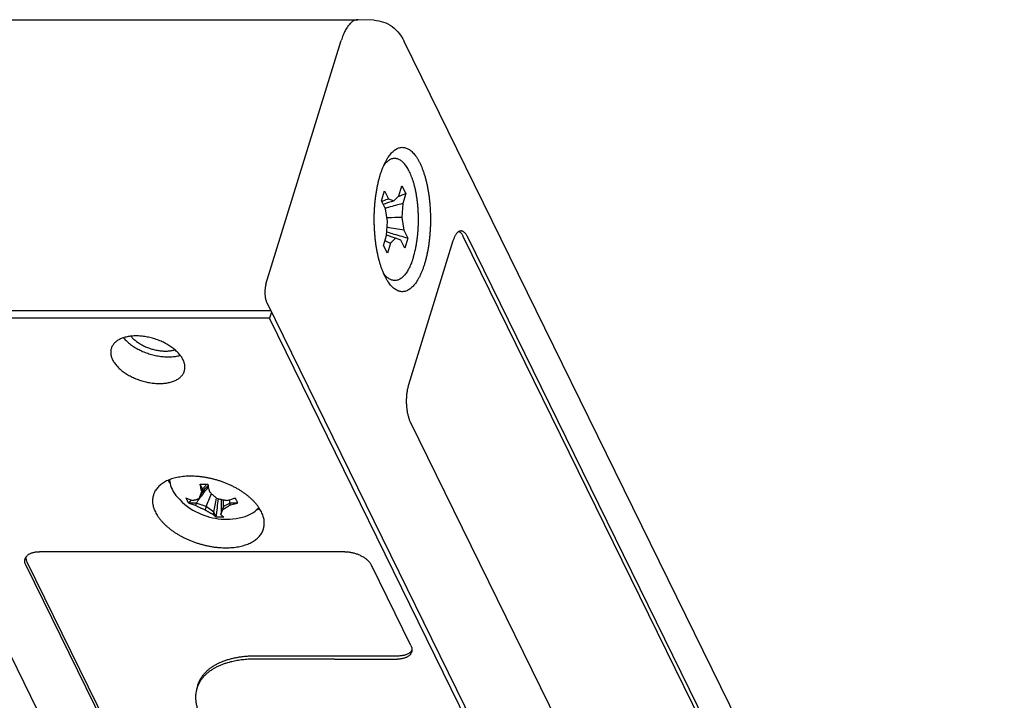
# Model space of a CAD drawing. Header units: inches. Extents: x 0 to 34, y 0 to 22.
# Tile 27 of 29: x 28.9 to 31.1, y 10.5 to 12.1. Entities that reach past the tile are written whole.
import ezdxf

# ---------------------------------------------------------------- set-up
doc = ezdxf.new("R2010")
doc.units = ezdxf.units.IN
doc.header["$LTSCALE"] = 1.87
doc.header["$MEASUREMENT"] = 0
doc.layers.get('0').update_dxf_attribs({"linetype": 'CONTINUOUS'})

msp = doc.modelspace()

# ---------------------------------------------------------------- linework, layer by layer
at = {"color": 7, "linetype": 'CONTINUOUS'}
for p, q in [((20.8955, 12.0866), (29.6272, 12.0866)), ((29.6279, 12.0866), (29.6272, 12.0866)), ((29.6645, 12.0852), (29.6279, 12.0866)), ((29.4168, 11.4819), (29.5891, 12.0393)), ((31.1816, 9.0844), (29.7327, 12.037)), ((29.6811, 11.6725), (29.6881, 11.6952)), ((29.6881, 11.6952), (29.697, 11.6772)), ((29.7208, 11.6842), (29.7278, 11.707)), ((29.7278, 11.707), (29.7367, 11.6889)), ((29.7367, 11.6889), (29.7296, 11.6662)), ((29.69, 11.6545), (29.6811, 11.6725)), ((29.697, 11.6772), (29.7093, 11.6725)), ((29.7093, 11.6725), (29.7208, 11.6842)), ((29.7296, 11.6662), (29.7278, 11.6347)), ((29.6945, 11.6249), (29.69, 11.6545)), ((29.6927, 11.5934), (29.6945, 11.6249)), ((29.7278, 11.6347), (29.7324, 11.6051)), ((29.7324, 11.6051), (29.7412, 11.5871)), ((29.6857, 11.5707), (29.6927, 11.5934)), ((29.7016, 11.5754), (29.6945, 11.5526)), ((29.7131, 11.5871), (29.7016, 11.5754)), ((29.7254, 11.5824), (29.7131, 11.5871)), ((29.7342, 11.5644), (29.7254, 11.5824)), ((29.7412, 11.5871), (29.7342, 11.5644)), ((29.8444, 11.5809), (29.7428, 11.2519)), ((30.4537, 10.3971), (29.868, 11.5906)), ((30.4629, 10.3971), (29.8773, 11.5906)), ((29.6945, 11.5526), (29.6857, 11.5707)), ((29.4187, 11.4398), (30.131, 9.9883)), ((29.4279, 11.4211), (20.6962, 11.4211)), ((29.4293, 11.4183), (29.4246, 11.4039)), ((29.4246, 11.4039), (20.7165, 11.4039)), ((30.1076, 10.012), (29.4246, 11.4039)), ((29.7465, 11.1676), (30.3322, 9.9741)), ((28.6245, 11.0575), (29.1644, 9.9573)), ((29.2716, 11.0132), (29.2661, 11.0245)), ((29.2716, 11.0132), (29.27, 11.0079)), ((29.2574, 10.9812), (29.2406, 10.9812)), ((29.2574, 10.9812), (29.2558, 10.9759)), ((29.28, 10.9738), (29.2574, 10.9812)), ((29.28, 10.9738), (29.2776, 10.966)), ((29.2973, 10.961), (29.28, 10.9738)), ((29.3194, 10.9738), (29.3148, 10.961)), ((29.3194, 10.9738), (29.317, 10.966)), ((29.3348, 10.9812), (29.3194, 10.9738)), ((29.3348, 10.9812), (29.3332, 10.9759)), ((29.3516, 10.9812), (29.3348, 10.9812)), ((29.2973, 10.961), (29.2956, 10.9557)), ((29.3028, 10.9496), (29.2973, 10.961)), ((29.3148, 10.961), (29.3131, 10.9557)), ((29.5968, 10.8704), (28.8987, 10.8704)), ((28.8679, 10.8393), (29.751, 9.0398)), ((28.8703, 10.8472), (29.7534, 9.0476)), ((29.7481, 10.6559), (29.6581, 10.8393)), ((29.3946, 10.6327), (29.7197, 10.6327)), ((29.5737, 10.6246), (29.7173, 10.6249)), ((29.2613, 10.5658), (29.2589, 10.558))]:
    msp.add_line(p, q, dxfattribs=at)
for points in [[(29.6645, 12.0852), (29.6698, 12.0848), (29.6751, 12.084), (29.6803, 12.0828), (29.6855, 12.0812), (29.6906, 12.0792), (29.6956, 12.0768), (29.7004, 12.074), (29.7051, 12.0709), (29.7097, 12.0673), (29.7141, 12.0633), (29.7183, 12.0588), (29.7223, 12.0539), (29.726, 12.0487), (29.7294, 12.0431), (29.7327, 12.037)], [(29.1961, 11.0348), (29.1962, 11.0343), (29.1966, 11.0302), (29.1974, 11.026), (29.1985, 11.0218), (29.2001, 11.0175), (29.202, 11.0132)], [(29.202, 11.0132), (29.2046, 11.0084), (29.2076, 11.0037), (29.211, 10.9991), (29.2139, 10.9955)], [(29.2139, 10.9955), (29.2196, 10.9894), (29.2252, 10.984), (29.2313, 10.9786), (29.2374, 10.9739), (29.2436, 10.9695), (29.2498, 10.9656), (29.256, 10.9621), (29.2623, 10.9589), (29.2686, 10.9561), (29.275, 10.9536), (29.2814, 10.9514), (29.2879, 10.9495), (29.2944, 10.948), (29.301, 10.9467), (29.3075, 10.9457), (29.3142, 10.945), (29.3207, 10.9447), (29.3276, 10.9446), (29.3343, 10.9448), (29.3413, 10.9454), (29.3484, 10.9463), (29.3556, 10.9475), (29.3634, 10.9493)], [(29.3634, 10.9493), (29.3689, 10.9509), (29.3742, 10.9528), (29.3793, 10.9551), (29.384, 10.9576), (29.3883, 10.9603), (29.3922, 10.9633), (29.3958, 10.9665), (29.3989, 10.97), (29.4003, 10.9718)]]:
    msp.add_lwpolyline(points, dxfattribs=at)
for points, knots in [([(29.6272, 12.0866), (29.6269, 12.0866), (29.6255, 12.0865), (29.6231, 12.0862), (29.62, 12.0853), (29.617, 12.0839), (29.614, 12.082), (29.6111, 12.0796), (29.6083, 12.0768), (29.6055, 12.0735), (29.6028, 12.0698), (29.6002, 12.0657), (29.5977, 12.0611), (29.5953, 12.0562), (29.5931, 12.0509), (29.591, 12.0452), (29.5897, 12.0413), (29.5891, 12.0393)], [0, 0, 0, 0, 0.015384, 0.063251, 0.112472, 0.163959, 0.21848, 0.27664, 0.338885, 0.405521, 0.476735, 0.552614, 0.633165, 0.718322, 0.807967, 0.90193, 1, 1, 1, 1]), ([(29.6957, 11.7714), (29.6961, 11.7721), (29.6976, 11.7743), (29.7003, 11.7779), (29.7037, 11.782), (29.7073, 11.7855), (29.7109, 11.7885), (29.7146, 11.7909), (29.7184, 11.7928), (29.7222, 11.7941), (29.726, 11.7948), (29.7299, 11.7949), (29.7337, 11.7944), (29.7375, 11.7933), (29.7413, 11.7917), (29.745, 11.7895), (29.7487, 11.7867), (29.7523, 11.7833), (29.7558, 11.7795), (29.7592, 11.7751), (29.7625, 11.7702), (29.7656, 11.7648), (29.7676, 11.761), (29.7686, 11.7591)], [0, 0, 0, 0, 0.024178, 0.081829, 0.135943, 0.186708, 0.234301, 0.279077, 0.321425, 0.361913, 0.401151, 0.439887, 0.478851, 0.518804, 0.560399, 0.604232, 0.650748, 0.70032, 0.753185, 0.809527, 0.869426, 0.932926, 1, 1, 1, 1]), ([(29.6846, 11.75), (29.6847, 11.7501), (29.6856, 11.7524), (29.6875, 11.7567), (29.6905, 11.7627), (29.6932, 11.7676), (29.695, 11.7704), (29.6957, 11.7714)], [0, 0, 0, 0, 0.015405, 0.307715, 0.585734, 0.849402, 1, 1, 1, 1]), ([(29.7537, 11.5431), (29.7544, 11.5454), (29.7558, 11.55), (29.7576, 11.5572), (29.7593, 11.5647), (29.7607, 11.5724), (29.762, 11.5803), (29.7631, 11.5885), (29.764, 11.5967), (29.7647, 11.6051), (29.7652, 11.6136), (29.7654, 11.6222), (29.7655, 11.6308), (29.7654, 11.6393), (29.7651, 11.6479), (29.7645, 11.6563), (29.7638, 11.6647), (29.7629, 11.673), (29.7617, 11.681), (29.7604, 11.6889), (29.7589, 11.6966), (29.7572, 11.704), (29.7554, 11.7111), (29.7533, 11.7179), (29.7511, 11.7244), (29.7488, 11.7305), (29.7463, 11.7363), (29.7437, 11.7416), (29.741, 11.7465), (29.7381, 11.751), (29.7352, 11.7551), (29.7321, 11.7586), (29.729, 11.7617), (29.7258, 11.7642), (29.7225, 11.7663), (29.7192, 11.7679), (29.7159, 11.7689), (29.7125, 11.7694), (29.7091, 11.7693), (29.7057, 11.7687), (29.7024, 11.7676), (29.6991, 11.7659), (29.6958, 11.7637), (29.6927, 11.761), (29.6895, 11.7579), (29.6875, 11.7553), (29.6864, 11.7539), (29.6862, 11.7538)], [0, 0, 0, 0, 0.025819, 0.052533, 0.080059, 0.108332, 0.13725, 0.166748, 0.196706, 0.227062, 0.257687, 0.288516, 0.319417, 0.350322, 0.381103, 0.411688, 0.441955, 0.471828, 0.5012, 0.529986, 0.558101, 0.585453, 0.611978, 0.637586, 0.662232, 0.685834, 0.708368, 0.729769, 0.750034, 0.769128, 0.787073, 0.803875, 0.819597, 0.834302, 0.84811, 0.861162, 0.873648, 0.885789, 0.897828, 0.910027, 0.922616, 0.935824, 0.949814, 0.964741, 0.98069, 0.997748, 1, 1, 1, 1]), ([(29.7686, 11.7591), (29.7696, 11.757), (29.7716, 11.7527), (29.7743, 11.7459), (29.7769, 11.7388), (29.7794, 11.7313), (29.7816, 11.7234), (29.7837, 11.7152), (29.7855, 11.7067), (29.7872, 11.6979), (29.7887, 11.6889), (29.7899, 11.6797), (29.791, 11.6703), (29.7918, 11.6607), (29.7924, 11.6511), (29.7928, 11.6414), (29.7929, 11.6316), (29.7929, 11.6218), (29.7926, 11.6121), (29.792, 11.6024), (29.7913, 11.5928), (29.7903, 11.5834), (29.7892, 11.5741), (29.7878, 11.565), (29.7862, 11.5561), (29.7844, 11.5475), (29.7824, 11.5392), (29.7802, 11.5312), (29.7778, 11.5235), (29.7753, 11.5162), (29.7726, 11.5094), (29.7698, 11.5029), (29.7668, 11.4969), (29.7636, 11.4913), (29.7604, 11.4862), (29.757, 11.4817), (29.7536, 11.4776), (29.75, 11.4741), (29.7464, 11.4711), (29.7427, 11.4687), (29.7389, 11.4668), (29.7351, 11.4655), (29.7313, 11.4648), (29.7274, 11.4647), (29.7236, 11.4652), (29.7198, 11.4663), (29.716, 11.4679), (29.7123, 11.4702), (29.7086, 11.4729), (29.705, 11.4763), (29.7015, 11.4801), (29.6984, 11.4841), (29.6965, 11.4869), (29.6957, 11.4882)], [0, 0, 0, 0, 0.019104, 0.039133, 0.060049, 0.081814, 0.104371, 0.127674, 0.151655, 0.176258, 0.201406, 0.22704, 0.253072, 0.279443, 0.306058, 0.332857, 0.359741, 0.38665, 0.413483, 0.440182, 0.466645, 0.492817, 0.518599, 0.54394, 0.568744, 0.592967, 0.61652, 0.639363, 0.661419, 0.682656, 0.70301, 0.722462, 0.740962, 0.758507, 0.775072, 0.790675, 0.805321, 0.819059, 0.83194, 0.844058, 0.85552, 0.866477, 0.877097, 0.88758, 0.898126, 0.908939, 0.920196, 0.932059, 0.944648, 0.958064, 0.972372, 0.98762, 1, 1, 1, 1]), ([(29.6846, 11.5096), (29.6841, 11.5109), (29.6826, 11.5146), (29.6803, 11.5208), (29.6779, 11.5283), (29.6757, 11.5362), (29.6736, 11.5444), (29.6717, 11.5529), (29.6701, 11.5617), (29.6686, 11.5707), (29.6673, 11.5799), (29.6663, 11.5893), (29.6655, 11.5989), (29.6649, 11.6085), (29.6645, 11.6182), (29.6643, 11.628), (29.6644, 11.6378), (29.6647, 11.6475), (29.6652, 11.6572), (29.666, 11.6668), (29.6669, 11.6762), (29.6681, 11.6855), (29.6695, 11.6946), (29.6711, 11.7035), (29.6729, 11.7121), (29.6749, 11.7204), (29.6771, 11.7284), (29.6794, 11.7361), (29.6819, 11.7432), (29.6837, 11.7478), (29.6846, 11.75)], [0, 0, 0, 0, 0.017383, 0.048389, 0.080653, 0.114092, 0.148637, 0.184186, 0.220658, 0.257937, 0.295937, 0.334528, 0.37362, 0.413075, 0.452802, 0.492655, 0.532545, 0.572322, 0.6119, 0.651129, 0.689927, 0.728147, 0.765712, 0.802483, 0.83839, 0.873305, 0.907168, 0.939864, 0.971346, 1, 1, 1, 1]), ([(29.697, 11.6772), (29.6928, 11.6755), (29.6878, 11.6733), (29.6828, 11.6711), (29.682, 11.6707)], [0, 0, 0, 0, 0.841813, 1, 1, 1, 1]), ([(29.7296, 11.6662), (29.7187, 11.6635), (29.7053, 11.66), (29.692, 11.6562), (29.6895, 11.6555)], [0, 0, 0, 0, 0.810619, 1, 1, 1, 1]), ([(29.7278, 11.6347), (29.7171, 11.6344), (29.7056, 11.6339), (29.694, 11.6335), (29.6932, 11.6335)], [0, 0, 0, 0, 0.928698, 1, 1, 1, 1]), ([(29.7412, 11.5871), (29.7294, 11.5902), (29.7133, 11.5948), (29.6974, 11.5998), (29.6931, 11.6011)], [0, 0, 0, 0, 0.73304, 1, 1, 1, 1]), ([(29.8627, 11.6036), (29.8627, 11.6036), (29.8621, 11.6036), (29.8609, 11.6034), (29.8591, 11.6029), (29.8574, 11.602), (29.8557, 11.6009), (29.8541, 11.5994), (29.8525, 11.5975), (29.8509, 11.5954), (29.8495, 11.593), (29.8481, 11.5903), (29.8467, 11.5874), (29.8455, 11.5842), (29.8448, 11.582), (29.8444, 11.5809)], [0, 0, 0, 0, 0.001803, 0.058642, 0.117218, 0.179164, 0.245625, 0.317619, 0.395656, 0.480203, 0.571313, 0.669075, 0.773263, 0.883699, 1, 1, 1, 1]), ([(29.868, 11.5906), (29.8676, 11.5915), (29.8667, 11.5932), (29.8652, 11.5956), (29.8637, 11.5977), (29.8621, 11.5995), (29.8604, 11.6009), (29.8591, 11.6019), (29.8583, 11.6023), (29.8581, 11.6024)], [0, 0, 0, 0, 0.191999, 0.371112, 0.536942, 0.690256, 0.831569, 0.962045, 1, 1, 1, 1]), ([(29.8773, 11.5906), (29.8768, 11.5915), (29.8759, 11.5932), (29.8744, 11.5956), (29.8729, 11.5977), (29.8713, 11.5995), (29.8696, 11.6009), (29.8679, 11.6021), (29.8662, 11.603), (29.8645, 11.6035), (29.8633, 11.6036), (29.8627, 11.6036)], [0, 0, 0, 0, 0.146872, 0.283786, 0.41069, 0.527921, 0.635943, 0.735829, 0.828866, 0.917091, 1, 1, 1, 1]), ([(29.7537, 11.5431), (29.753, 11.5409), (29.7516, 11.5366), (29.7493, 11.5304), (29.7469, 11.5246), (29.7443, 11.5191), (29.7416, 11.5141), (29.7388, 11.5095), (29.7358, 11.5054), (29.7328, 11.5017), (29.7297, 11.4986), (29.7265, 11.4959), (29.7233, 11.4937), (29.72, 11.492), (29.7166, 11.4909), (29.7132, 11.4903), (29.7099, 11.4903), (29.7065, 11.4907), (29.7031, 11.4918), (29.6998, 11.4933), (29.6966, 11.4954), (29.6933, 11.4979), (29.6902, 11.501), (29.6878, 11.5038), (29.6865, 11.5055), (29.6861, 11.506)], [0, 0, 0, 0, 0.067427, 0.132097, 0.193848, 0.252601, 0.308232, 0.360742, 0.410079, 0.456346, 0.499604, 0.54009, 0.578036, 0.613859, 0.648007, 0.681092, 0.713746, 0.746677, 0.780541, 0.815943, 0.853394, 0.89328, 0.935922, 0.981495, 1, 1, 1, 1]), ([(29.6887, 11.5006), (29.6877, 11.5026), (29.6863, 11.5056), (29.685, 11.5087), (29.6846, 11.5096)], [0, 0, 0, 0, 0.697051, 1, 1, 1, 1]), ([(29.6957, 11.4882), (29.6954, 11.4885), (29.6941, 11.4907), (29.6916, 11.4948), (29.6897, 11.4986), (29.6887, 11.5006)], [0, 0, 0, 0, 0.097821, 0.536561, 1, 1, 1, 1]), ([(29.4168, 11.4819), (29.4166, 11.4812), (29.4162, 11.4798), (29.4157, 11.4775), (29.4153, 11.4752), (29.4149, 11.4728), (29.4146, 11.4702), (29.4144, 11.4677), (29.4143, 11.4651), (29.4143, 11.4625), (29.4144, 11.4599), (29.4145, 11.4573), (29.4148, 11.4548), (29.4151, 11.4523), (29.4155, 11.4499), (29.416, 11.4476), (29.4166, 11.4455), (29.4172, 11.4434), (29.4179, 11.4415), (29.4185, 11.4404), (29.4187, 11.4398)], [0, 0, 0, 0, 0.051056, 0.104695, 0.160438, 0.217953, 0.276887, 0.336868, 0.397513, 0.458431, 0.519227, 0.579507, 0.638883, 0.69698, 0.753434, 0.807904, 0.860074, 0.90966, 0.956418, 1, 1, 1, 1]), ([(29.2272, 11.3093), (29.2266, 11.3105), (29.2252, 11.313), (29.2228, 11.3167), (29.2201, 11.3204), (29.217, 11.324), (29.2136, 11.3275), (29.2099, 11.331), (29.2059, 11.3343), (29.2016, 11.3376), (29.197, 11.3407), (29.1923, 11.3436), (29.1873, 11.3464), (29.1821, 11.3491), (29.1768, 11.3515), (29.1713, 11.3537), (29.1657, 11.3558), (29.16, 11.3576), (29.1542, 11.3592), (29.1485, 11.3605), (29.1427, 11.3617), (29.1369, 11.3625), (29.1312, 11.3632), (29.1255, 11.3636), (29.12, 11.3637), (29.1145, 11.3636), (29.1092, 11.3632), (29.1041, 11.3626), (29.0992, 11.3617), (29.0945, 11.3606), (29.0901, 11.3592), (29.0859, 11.3576), (29.0819, 11.3558), (29.0783, 11.3538), (29.075, 11.3515), (29.0721, 11.3491), (29.0695, 11.3465), (29.0672, 11.3436), (29.0653, 11.3407), (29.0638, 11.3376), (29.063, 11.3353), (29.0627, 11.334), (29.0627, 11.3339)], [0, 0, 0, 0, 0.021676, 0.044248, 0.067689, 0.092045, 0.117263, 0.14331, 0.170174, 0.197747, 0.226018, 0.254889, 0.284263, 0.314109, 0.344278, 0.374728, 0.405349, 0.436018, 0.466697, 0.497229, 0.527557, 0.557592, 0.587197, 0.61635, 0.644921, 0.672853, 0.700095, 0.726543, 0.752201, 0.776993, 0.800893, 0.82392, 0.846031, 0.867291, 0.887723, 0.907379, 0.92638, 0.944795, 0.962787, 0.980494, 0.99806, 1, 1, 1, 1]), ([(29.091, 11.3594), (29.0918, 11.3585), (29.0936, 11.3564), (29.0968, 11.3531), (29.1007, 11.3495), (29.1048, 11.346), (29.1092, 11.3427), (29.1139, 11.3395), (29.1188, 11.3364), (29.124, 11.3336), (29.1293, 11.3309), (29.1348, 11.3283), (29.1405, 11.326), (29.1463, 11.3239), (29.1521, 11.3221), (29.1581, 11.3204), (29.164, 11.319), (29.17, 11.3178), (29.176, 11.3169), (29.1819, 11.3163), (29.1877, 11.3159), (29.1935, 11.3158), (29.1991, 11.3159), (29.2045, 11.3163), (29.2098, 11.3169), (29.2149, 11.3178), (29.2185, 11.3187), (29.2205, 11.3192), (29.2208, 11.3193)], [0, 0, 0, 0, 0.02474, 0.060366, 0.097177, 0.135109, 0.174084, 0.214012, 0.254791, 0.296312, 0.338455, 0.381098, 0.42411, 0.467359, 0.510711, 0.554029, 0.597178, 0.640024, 0.682436, 0.724287, 0.765456, 0.805828, 0.845297, 0.883768, 0.921155, 0.957388, 0.992411, 1, 1, 1, 1]), ([(29.1082, 11.363), (29.1083, 11.3629), (29.1092, 11.3617), (29.1112, 11.3595), (29.1141, 11.3565), (29.1174, 11.3537), (29.1209, 11.3509), (29.1246, 11.3482), (29.1285, 11.3457), (29.1327, 11.3433), (29.137, 11.341), (29.1415, 11.3389), (29.1461, 11.337), (29.1508, 11.3353), (29.1556, 11.3337), (29.1605, 11.3324), (29.1653, 11.3313), (29.1702, 11.3304), (29.1751, 11.3297), (29.1799, 11.3293), (29.1846, 11.329), (29.1893, 11.329), (29.1938, 11.3292), (29.1982, 11.3297), (29.2024, 11.3304), (29.2058, 11.3312), (29.2079, 11.3317), (29.2086, 11.332)], [0, 0, 0, 0, 0.004794, 0.041395, 0.079337, 0.118616, 0.159122, 0.200734, 0.243396, 0.286895, 0.331181, 0.376035, 0.421338, 0.466939, 0.512619, 0.558302, 0.603731, 0.648826, 0.693384, 0.737248, 0.780324, 0.8224, 0.863442, 0.903266, 0.941829, 0.979049, 1, 1, 1, 1]), ([(29.0627, 11.3339), (29.0624, 11.3329), (29.062, 11.3308), (29.0617, 11.3275), (29.0617, 11.3239), (29.0622, 11.3203), (29.0631, 11.3166), (29.0643, 11.3129), (29.0654, 11.3105), (29.066, 11.3093)], [0, 0, 0, 0, 0.120156, 0.256632, 0.395929, 0.539135, 0.686964, 0.840481, 1, 1, 1, 1]), ([(29.066, 11.3093), (29.0666, 11.308), (29.068, 11.3055), (29.0704, 11.3018), (29.0731, 11.2981), (29.0762, 11.2945), (29.0796, 11.291), (29.0833, 11.2875), (29.0873, 11.2842), (29.0916, 11.2809), (29.0962, 11.2778), (29.1009, 11.2749), (29.1059, 11.2721), (29.1111, 11.2695), (29.1164, 11.267), (29.1219, 11.2648), (29.1275, 11.2627), (29.1332, 11.2609), (29.139, 11.2593), (29.1447, 11.258), (29.1505, 11.2568), (29.1563, 11.256), (29.162, 11.2553), (29.1677, 11.255), (29.1733, 11.2548), (29.1787, 11.2549), (29.184, 11.2553), (29.1891, 11.256), (29.194, 11.2568), (29.1987, 11.2579), (29.2032, 11.2593), (29.2073, 11.2609), (29.2113, 11.2627), (29.2149, 11.2647), (29.2182, 11.267), (29.2211, 11.2694), (29.2237, 11.2721), (29.226, 11.2749), (29.2279, 11.2778), (29.2291, 11.2803), (29.2297, 11.2818), (29.2298, 11.2823)], [0, 0, 0, 0, 0.021951, 0.04481, 0.068549, 0.093215, 0.118753, 0.145131, 0.172336, 0.200259, 0.228889, 0.258127, 0.287875, 0.3181, 0.348652, 0.379489, 0.410499, 0.441557, 0.472626, 0.503546, 0.53426, 0.564675, 0.594657, 0.62418, 0.653114, 0.681402, 0.70899, 0.735773, 0.761758, 0.786864, 0.811068, 0.834387, 0.856779, 0.878309, 0.899001, 0.918907, 0.938149, 0.956798, 0.975019, 0.992951, 1, 1, 1, 1]), ([(29.2298, 11.2823), (29.23, 11.2829), (29.2306, 11.2847), (29.2312, 11.2876), (29.2315, 11.2911), (29.2315, 11.2946), (29.231, 11.2982), (29.2301, 11.3019), (29.2289, 11.3056), (29.2278, 11.308), (29.2272, 11.3093)], [0, 0, 0, 0, 0.074111, 0.197287, 0.321799, 0.448885, 0.579537, 0.714406, 0.854465, 1, 1, 1, 1]), ([(29.7428, 11.2519), (29.7424, 11.2507), (29.7417, 11.2482), (29.7408, 11.2444), (29.74, 11.2404), (29.7393, 11.2363), (29.7387, 11.2321), (29.7382, 11.2278), (29.7379, 11.2234), (29.7377, 11.2189), (29.7377, 11.2144), (29.7377, 11.21), (29.7379, 11.2055), (29.7383, 11.2011), (29.7387, 11.1968), (29.7393, 11.1925), (29.74, 11.1884), (29.7408, 11.1845), (29.7418, 11.1807), (29.7428, 11.1771), (29.7439, 11.1737), (29.7452, 11.1705), (29.7461, 11.1685), (29.7465, 11.1676)], [0, 0, 0, 0, 0.043756, 0.089315, 0.13647, 0.185049, 0.234792, 0.285526, 0.336952, 0.3889, 0.441048, 0.493229, 0.545112, 0.596537, 0.647181, 0.696886, 0.745353, 0.792433, 0.837864, 0.88151, 0.923162, 0.962704, 1, 1, 1, 1]), ([(29.4065, 10.9612), (29.4057, 10.9629), (29.4039, 10.9663), (29.4007, 10.9713), (29.3971, 10.9763), (29.3931, 10.9812), (29.3886, 10.9861), (29.3838, 10.9908), (29.3786, 10.9955), (29.3731, 11), (29.3672, 11.0043), (29.361, 11.0085), (29.3545, 11.0126), (29.3478, 11.0164), (29.3408, 11.02), (29.3336, 11.0234), (29.3262, 11.0266), (29.3187, 11.0295), (29.3111, 11.0321), (29.3033, 11.0345), (29.2955, 11.0366), (29.2876, 11.0384), (29.2798, 11.04), (29.2719, 11.0412), (29.2641, 11.0421), (29.2564, 11.0427), (29.2488, 11.0431), (29.2413, 11.0431), (29.234, 11.0428), (29.2269, 11.0421), (29.22, 11.0412), (29.2134, 11.04), (29.207, 11.0385), (29.2009, 11.0367), (29.1952, 11.0346), (29.1897, 11.0322), (29.1847, 11.0295), (29.18, 11.0266), (29.1757, 11.0234), (29.1718, 11.02), (29.1684, 11.0164), (29.1654, 11.0126), (29.1629, 11.0085), (29.1609, 11.0046), (29.16, 11.0021), (29.1596, 11.0009)], [0, 0, 0, 0, 0.019698, 0.04013, 0.061277, 0.083175, 0.10579, 0.129101, 0.153103, 0.177722, 0.202955, 0.228731, 0.254988, 0.281703, 0.30877, 0.336163, 0.3638, 0.391594, 0.419515, 0.447449, 0.475356, 0.50316, 0.530763, 0.558143, 0.585191, 0.611865, 0.638109, 0.663833, 0.689028, 0.713614, 0.737556, 0.760835, 0.783389, 0.805236, 0.826344, 0.84671, 0.86637, 0.885318, 0.903622, 0.921324, 0.938482, 0.955208, 0.971572, 0.987705, 1, 1, 1, 1]), ([(29.1929, 11.0335), (29.1938, 11.0321), (29.1951, 11.03), (29.1966, 11.0279), (29.1971, 11.0272)], [0, 0, 0, 0, 0.648521, 1, 1, 1, 1]), ([(29.2651, 10.9922), (29.2672, 10.995), (29.2736, 11.0037), (29.2803, 11.0122), (29.285, 11.0179)], [0, 0, 0, 0, 0.321338, 1, 1, 1, 1]), ([(29.266, 11.0251), (29.2674, 11.0251), (29.2703, 11.025), (29.2746, 11.025), (29.279, 11.025), (29.2819, 11.0251), (29.2834, 11.0251)], [0, 0, 0, 0, 0.245122, 0.493749, 0.745504, 1, 1, 1, 1]), ([(29.2661, 11.0245), (29.2661, 11.0246), (29.266, 11.0247), (29.266, 11.0249), (29.266, 11.025), (29.266, 11.0251)], [0, 0, 0, 0, 0.33317, 0.666461, 1, 1, 1, 1]), ([(29.27, 11.0079), (29.2696, 11.0095), (29.2687, 11.0129), (29.2674, 11.0184), (29.2665, 11.0224), (29.2661, 11.0245)], [0, 0, 0, 0, 0.287085, 0.617862, 1, 1, 1, 1]), ([(29.2676, 11.0013), (29.2712, 11.0061), (29.2766, 11.013), (29.2823, 11.0196), (29.2842, 11.0217)], [0, 0, 0, 0, 0.678697, 1, 1, 1, 1]), ([(29.2716, 11.0132), (29.2733, 11.0153), (29.2768, 11.0193), (29.2804, 11.0232), (29.2822, 11.0251)], [0, 0, 0, 0, 0.508206, 1, 1, 1, 1]), ([(29.2834, 11.0251), (29.2834, 11.025), (29.2835, 11.0249), (29.2835, 11.0247), (29.2835, 11.0246), (29.2836, 11.0245)], [0, 0, 0, 0, 0.333539, 0.666872, 1, 1, 1, 1]), ([(29.2836, 11.0245), (29.284, 11.0224), (29.2849, 11.0184), (29.2862, 11.0129), (29.2871, 11.0095), (29.2875, 11.0079)], [0, 0, 0, 0, 0.380339, 0.711091, 1, 1, 1, 1]), ([(29.1596, 11.0009), (29.1595, 11.0006), (29.1589, 10.9988), (29.1581, 10.9954), (29.1574, 10.9907), (29.1573, 10.9859), (29.1576, 10.9811), (29.1585, 10.9761), (29.1598, 10.9711), (29.1616, 10.9661), (29.163, 10.9628), (29.1638, 10.9612)], [0, 0, 0, 0, 0.026333, 0.139629, 0.253931, 0.369897, 0.488414, 0.610184, 0.735655, 0.865528, 1, 1, 1, 1]), ([(29.2343, 10.9932), (29.2344, 10.9931), (29.2345, 10.9931), (29.2346, 10.993), (29.2347, 10.993), (29.2348, 10.993)], [0, 0, 0, 0, 0.333125, 0.666396, 1, 1, 1, 1]), ([(29.237, 10.9871), (29.2367, 10.9877), (29.2361, 10.9891), (29.2352, 10.991), (29.2347, 10.9922), (29.2345, 10.9928)], [0, 0, 0, 0, 0.34895, 0.701309, 1, 1, 1, 1]), ([(29.2348, 10.993), (29.2366, 10.9922), (29.2401, 10.9908), (29.2452, 10.9891), (29.2484, 10.9881), (29.25, 10.9877)], [0, 0, 0, 0, 0.367807, 0.699766, 1, 1, 1, 1]), ([(29.25, 10.9877), (29.2506, 10.9879), (29.2518, 10.9881), (29.2535, 10.9886), (29.2552, 10.9891), (29.2568, 10.9896), (29.2583, 10.9901), (29.2599, 10.9907), (29.2614, 10.9913), (29.263, 10.9919), (29.264, 10.9923), (29.2645, 10.9926)], [0, 0, 0, 0, 0.121936, 0.237904, 0.349317, 0.45771, 0.564711, 0.671485, 0.778955, 0.888126, 1, 1, 1, 1]), ([(29.2645, 10.9926), (29.2647, 10.9931), (29.2651, 10.994), (29.2656, 10.9955), (29.2662, 10.9971), (29.2667, 10.9987), (29.2673, 11.0003), (29.2679, 11.002), (29.2686, 11.0038), (29.2693, 11.0058), (29.2698, 11.0072), (29.27, 11.0079)], [0, 0, 0, 0, 0.096635, 0.194324, 0.293885, 0.396258, 0.502446, 0.613753, 0.732236, 0.860165, 1, 1, 1, 1]), ([(29.2875, 11.0079), (29.2882, 11.0072), (29.2895, 11.0058), (29.2915, 11.0038), (29.2933, 11.002), (29.2952, 11.0003), (29.2969, 10.9986), (29.2987, 10.9971), (29.3004, 10.9955), (29.3022, 10.994), (29.3034, 10.993), (29.304, 10.9926)], [0, 0, 0, 0, 0.132444, 0.255443, 0.371001, 0.481074, 0.587547, 0.691719, 0.794551, 0.897013, 1, 1, 1, 1]), ([(29.304, 10.9926), (29.3048, 10.9923), (29.3064, 10.9919), (29.3088, 10.9913), (29.3112, 10.9907), (29.3137, 10.9901), (29.3162, 10.9896), (29.3188, 10.9891), (29.3215, 10.9886), (29.3243, 10.9881), (29.3263, 10.9879), (29.3274, 10.9877)], [0, 0, 0, 0, 0.105075, 0.20912, 0.313042, 0.41781, 0.524358, 0.634053, 0.748691, 0.870075, 1, 1, 1, 1]), ([(29.3148, 10.961), (29.3151, 10.969), (29.3153, 10.9786), (29.3153, 10.9882), (29.3153, 10.9898)], [0, 0, 0, 0, 0.836235, 1, 1, 1, 1]), ([(29.3274, 10.9877), (29.3292, 10.9881), (29.333, 10.9891), (29.3392, 10.9908), (29.3435, 10.9922), (29.3458, 10.993)], [0, 0, 0, 0, 0.292211, 0.623588, 1, 1, 1, 1]), ([(29.3458, 10.993), (29.3459, 10.993), (29.346, 10.993), (29.3462, 10.9931), (29.3463, 10.9931), (29.3464, 10.9932)], [0, 0, 0, 0, 0.33336, 0.666632, 1, 1, 1, 1]), ([(29.3464, 10.9932), (29.3468, 10.9925), (29.3474, 10.9911), (29.3484, 10.9891), (29.3491, 10.9877), (29.3494, 10.9871)], [0, 0, 0, 0, 0.340047, 0.673459, 1, 1, 1, 1]), ([(29.2401, 10.9814), (29.2397, 10.982), (29.239, 10.9832), (29.238, 10.9851), (29.2373, 10.9864), (29.237, 10.9871)], [0, 0, 0, 0, 0.32998, 0.663296, 1, 1, 1, 1]), ([(29.2406, 10.9812), (29.2405, 10.9812), (29.2404, 10.9812), (29.2403, 10.9813), (29.2402, 10.9814), (29.2401, 10.9814)], [0, 0, 0, 0, 0.333513, 0.666785, 1, 1, 1, 1]), ([(29.2558, 10.9759), (29.2542, 10.9763), (29.251, 10.9773), (29.2459, 10.979), (29.2424, 10.9804), (29.2406, 10.9812)], [0, 0, 0, 0, 0.29837, 0.630419, 1, 1, 1, 1]), ([(29.2776, 10.966), (29.2768, 10.9663), (29.2753, 10.9669), (29.2729, 10.9678), (29.2706, 10.9687), (29.2683, 10.9697), (29.266, 10.9708), (29.2636, 10.9719), (29.2611, 10.9731), (29.2585, 10.9745), (29.2567, 10.9754), (29.2558, 10.9759)], [0, 0, 0, 0, 0.10487, 0.20876, 0.312574, 0.417281, 0.523816, 0.63355, 0.748283, 0.869831, 1, 1, 1, 1]), ([(29.2956, 10.9557), (29.2948, 10.9561), (29.2933, 10.9568), (29.2911, 10.9579), (29.289, 10.959), (29.287, 10.9601), (29.2851, 10.9613), (29.2832, 10.9624), (29.2813, 10.9635), (29.2795, 10.9647), (29.2782, 10.9655), (29.2776, 10.966)], [0, 0, 0, 0, 0.126986, 0.246335, 0.359742, 0.468945, 0.575693, 0.68122, 0.786462, 0.892406, 1, 1, 1, 1]), ([(29.317, 10.966), (29.3169, 10.9655), (29.3166, 10.9647), (29.3161, 10.9635), (29.3157, 10.9624), (29.3153, 10.9613), (29.3148, 10.9602), (29.3144, 10.9591), (29.314, 10.958), (29.3136, 10.9568), (29.3133, 10.9561), (29.3131, 10.9557)], [0, 0, 0, 0, 0.120098, 0.235584, 0.347525, 0.456923, 0.564636, 0.671595, 0.779135, 0.888349, 1, 1, 1, 1]), ([(29.3332, 10.9759), (29.3324, 10.9754), (29.3311, 10.9745), (29.3291, 10.9732), (29.3272, 10.9719), (29.3254, 10.9708), (29.3237, 10.9698), (29.322, 10.9688), (29.3203, 10.9678), (29.3187, 10.9669), (29.3176, 10.9663), (29.317, 10.966)], [0, 0, 0, 0, 0.136157, 0.261635, 0.378653, 0.489317, 0.595601, 0.698847, 0.800036, 0.900133, 1, 1, 1, 1]), ([(29.3516, 10.9812), (29.3493, 10.9804), (29.345, 10.979), (29.3389, 10.9773), (29.335, 10.9763), (29.3332, 10.9759)], [0, 0, 0, 0, 0.374624, 0.705947, 1, 1, 1, 1]), ([(29.3494, 10.9871), (29.3497, 10.9864), (29.3503, 10.9851), (29.3513, 10.9832), (29.3519, 10.982), (29.3522, 10.9814)], [0, 0, 0, 0, 0.341335, 0.674742, 1, 1, 1, 1]), ([(29.3522, 10.9814), (29.3521, 10.9814), (29.352, 10.9813), (29.3518, 10.9812), (29.3517, 10.9812), (29.3516, 10.9812)], [0, 0, 0, 0, 0.333377, 0.666649, 1, 1, 1, 1]), ([(29.3951, 10.966), (29.3955, 10.9661), (29.3978, 10.9669), (29.4001, 10.9679), (29.4021, 10.9688), (29.4022, 10.9688)], [0, 0, 0, 0, 0.156321, 0.950029, 1, 1, 1, 1]), ([(29.1638, 10.9612), (29.1647, 10.9594), (29.1665, 10.956), (29.1697, 10.951), (29.1733, 10.946), (29.1773, 10.9411), (29.1817, 10.9362), (29.1866, 10.9315), (29.1918, 10.9268), (29.1973, 10.9223), (29.2032, 10.918), (29.2094, 10.9138), (29.2159, 10.9097), (29.2226, 10.9059), (29.2296, 10.9023), (29.2368, 10.8989), (29.2441, 10.8958), (29.2517, 10.8928), (29.2593, 10.8902), (29.2671, 10.8878), (29.2749, 10.8857), (29.2827, 10.8839), (29.2906, 10.8823), (29.2984, 10.8811), (29.3062, 10.8802), (29.314, 10.8796), (29.3216, 10.8793), (29.329, 10.8792), (29.3363, 10.8796), (29.3435, 10.8802), (29.3504, 10.8811), (29.357, 10.8823), (29.3634, 10.8838), (29.3694, 10.8857), (29.3752, 10.8878), (29.3806, 10.8901), (29.3857, 10.8928), (29.3904, 10.8957), (29.3947, 10.8989), (29.3985, 10.9023), (29.402, 10.9059), (29.405, 10.9097), (29.4075, 10.9138), (29.4096, 10.918), (29.4107, 10.9212), (29.4113, 10.9229), (29.4113, 10.9231)], [0, 0, 0, 0, 0.019575, 0.039878, 0.060891, 0.082652, 0.105125, 0.128289, 0.15214, 0.176604, 0.201678, 0.227293, 0.253385, 0.279932, 0.306829, 0.334049, 0.361513, 0.389131, 0.416877, 0.444635, 0.472367, 0.499996, 0.527425, 0.554633, 0.581511, 0.608017, 0.634096, 0.659659, 0.684696, 0.709127, 0.732918, 0.756051, 0.778463, 0.800173, 0.821148, 0.841386, 0.860923, 0.879751, 0.89794, 0.91553, 0.932581, 0.949202, 0.965462, 0.981494, 0.997409, 1, 1, 1, 1]), ([(29.3028, 10.9496), (29.3019, 10.9502), (29.3001, 10.9515), (29.2978, 10.9536), (29.2963, 10.955), (29.2956, 10.9557)], [0, 0, 0, 0, 0.356633, 0.689494, 1, 1, 1, 1]), ([(29.3031, 10.9494), (29.3031, 10.9495), (29.303, 10.9495), (29.3029, 10.9496), (29.3029, 10.9496), (29.3028, 10.9496)], [0, 0, 0, 0, 0.332982, 0.666314, 1, 1, 1, 1]), ([(29.3203, 10.9494), (29.3189, 10.9493), (29.3161, 10.9492), (29.3118, 10.9491), (29.3074, 10.9492), (29.3045, 10.9493), (29.3031, 10.9494)], [0, 0, 0, 0, 0.241362, 0.494835, 0.747757, 1, 1, 1, 1]), ([(29.3131, 10.9557), (29.3138, 10.955), (29.3152, 10.9536), (29.3176, 10.9515), (29.3194, 10.9502), (29.3203, 10.9496)], [0, 0, 0, 0, 0.308606, 0.641618, 1, 1, 1, 1]), ([(29.3203, 10.9496), (29.3204, 10.9496), (29.3204, 10.9496), (29.3205, 10.9495), (29.3205, 10.9495), (29.3206, 10.9494)], [0, 0, 0, 0, 0.334022, 0.667313, 1, 1, 1, 1]), ([(29.4113, 10.9231), (29.4117, 10.9244), (29.4123, 10.9272), (29.4129, 10.9316), (29.4131, 10.9364), (29.4127, 10.9412), (29.4119, 10.9462), (29.4106, 10.9512), (29.4088, 10.9562), (29.4073, 10.9595), (29.4065, 10.9612)], [0, 0, 0, 0, 0.099293, 0.218953, 0.340356, 0.464429, 0.591909, 0.723262, 0.859224, 1, 1, 1, 1]), ([(28.8679, 10.8393), (28.8675, 10.8401), (28.8668, 10.8417), (28.866, 10.8441), (28.8655, 10.8465), (28.8654, 10.8489), (28.8655, 10.8512), (28.8658, 10.8529), (28.8661, 10.8539), (28.8661, 10.8541)], [0, 0, 0, 0, 0.174533, 0.341593, 0.501725, 0.65655, 0.80719, 0.955447, 1, 1, 1, 1]), ([(28.8661, 10.8541), (28.8663, 10.8546), (28.8667, 10.8558), (28.8677, 10.8576), (28.869, 10.8596), (28.8706, 10.8614), (28.8724, 10.863), (28.8745, 10.8645), (28.8769, 10.8659), (28.8794, 10.8671), (28.8822, 10.8681), (28.8852, 10.8689), (28.8884, 10.8696), (28.8917, 10.8701), (28.8951, 10.8703), (28.8975, 10.8704), (28.8987, 10.8704)], [0, 0, 0, 0, 0.040502, 0.098909, 0.158601, 0.22008, 0.283921, 0.350598, 0.420272, 0.493326, 0.569705, 0.649467, 0.732605, 0.818797, 0.908075, 1, 1, 1, 1]), ([(28.8679, 10.8579), (28.8678, 10.8575), (28.8678, 10.8563), (28.868, 10.8544), (28.8684, 10.852), (28.8692, 10.8495), (28.8699, 10.8479), (28.8703, 10.8472)], [0, 0, 0, 0, 0.10061, 0.3127, 0.532061, 0.760912, 1, 1, 1, 1]), ([(29.5968, 10.8704), (29.5981, 10.8704), (29.6005, 10.8703), (29.6043, 10.87), (29.608, 10.8696), (29.6118, 10.8689), (29.6156, 10.8681), (29.6194, 10.867), (29.6231, 10.8659), (29.6268, 10.8645), (29.6304, 10.863), (29.6339, 10.8613), (29.6372, 10.8595), (29.6404, 10.8576), (29.6434, 10.8556), (29.6462, 10.8535), (29.6488, 10.8513), (29.6512, 10.849), (29.6533, 10.8466), (29.6552, 10.8442), (29.6568, 10.8418), (29.6577, 10.8402), (29.6581, 10.8393)], [0, 0, 0, 0, 0.051025, 0.103223, 0.156288, 0.210157, 0.2645, 0.319138, 0.373886, 0.428403, 0.482609, 0.536172, 0.588919, 0.64069, 0.691187, 0.740376, 0.788001, 0.833974, 0.878234, 0.920623, 0.961234, 1, 1, 1, 1]), ([(29.7481, 10.6559), (29.7485, 10.6552), (29.7492, 10.6536), (29.75, 10.6511), (29.7505, 10.6487), (29.7506, 10.6464), (29.7505, 10.6441), (29.7502, 10.6423), (29.7499, 10.6414), (29.7498, 10.6412)], [0, 0, 0, 0, 0.174533, 0.341593, 0.501725, 0.65655, 0.80719, 0.955447, 1, 1, 1, 1]), ([(29.2613, 10.5658), (29.2618, 10.5675), (29.2631, 10.5713), (29.2657, 10.5768), (29.2689, 10.5825), (29.2727, 10.5879), (29.277, 10.593), (29.2819, 10.5979), (29.2872, 10.6025), (29.2931, 10.6068), (29.2995, 10.6109), (29.3063, 10.6146), (29.3135, 10.618), (29.3212, 10.621), (29.3292, 10.6237), (29.3377, 10.6261), (29.3464, 10.6281), (29.3556, 10.6298), (29.365, 10.6311), (29.3746, 10.632), (29.3845, 10.6326), (29.3912, 10.6327), (29.3946, 10.6327)], [0, 0, 0, 0, 0.034471, 0.074651, 0.115263, 0.156528, 0.198674, 0.241839, 0.28623, 0.331934, 0.379081, 0.427752, 0.477968, 0.529818, 0.583253, 0.638317, 0.694961, 0.75313, 0.812815, 0.873883, 0.936325, 1, 1, 1, 1]), ([(29.7498, 10.6412), (29.7497, 10.6407), (29.7493, 10.6395), (29.7483, 10.6376), (29.747, 10.6357), (29.7454, 10.6339), (29.7436, 10.6323), (29.7415, 10.6307), (29.7391, 10.6294), (29.7365, 10.6282), (29.7338, 10.6272), (29.7308, 10.6263), (29.7276, 10.6257), (29.7243, 10.6252), (29.7209, 10.6249), (29.7185, 10.6249), (29.7173, 10.6249)], [0, 0, 0, 0, 0.040502, 0.098909, 0.158601, 0.22008, 0.283921, 0.350598, 0.420272, 0.493326, 0.569705, 0.649467, 0.732605, 0.818797, 0.908075, 1, 1, 1, 1]), ([(29.7197, 10.6327), (29.7209, 10.6327), (29.7233, 10.6328), (29.7267, 10.633), (29.73, 10.6335), (29.7332, 10.6342), (29.7362, 10.635), (29.739, 10.636), (29.7415, 10.6372), (29.7439, 10.6386), (29.746, 10.6401), (29.7479, 10.6417), (29.7494, 10.6435), (29.7502, 10.6447), (29.7505, 10.6452)], [0, 0, 0, 0, 0.103033, 0.203099, 0.299706, 0.39289, 0.48229, 0.567898, 0.64978, 0.727873, 0.802607, 0.874163, 0.94307, 1, 1, 1, 1]), ([(29.3922, 10.6249), (29.3899, 10.6249), (29.3856, 10.6248), (29.3791, 10.6246), (29.3727, 10.6242), (29.3663, 10.6236), (29.3599, 10.6229), (29.3537, 10.622), (29.3476, 10.621), (29.3416, 10.6197), (29.3356, 10.6183), (29.3293, 10.6166), (29.3226, 10.6145), (29.3155, 10.612), (29.3082, 10.6089), (29.3011, 10.6053), (29.2943, 10.6014), (29.288, 10.5971), (29.2822, 10.5925), (29.277, 10.5877), (29.2723, 10.5825), (29.2681, 10.5771), (29.2646, 10.5714), (29.2616, 10.5655), (29.2598, 10.561), (29.259, 10.5584), (29.2589, 10.5579)], [0, 0, 0, 0, 0.042237, 0.082232, 0.122599, 0.163098, 0.203339, 0.243073, 0.282084, 0.320105, 0.358172, 0.398268, 0.44221, 0.490497, 0.54097, 0.591405, 0.640782, 0.688646, 0.734922, 0.779767, 0.823431, 0.866181, 0.908242, 0.949688, 0.990359, 1, 1, 1, 1]), ([(29.5736, 10.6249), (29.5677, 10.6249), (29.556, 10.6249), (29.5388, 10.6249), (29.5224, 10.6249), (29.5064, 10.6249), (29.4908, 10.6249), (29.4752, 10.6249), (29.4596, 10.6249), (29.4436, 10.6249), (29.4271, 10.6249), (29.4099, 10.6249), (29.3981, 10.6249), (29.3922, 10.6249)], [0, 0, 0, 0, 0.098973, 0.19312, 0.283465, 0.371057, 0.456974, 0.542288, 0.628116, 0.715668, 0.806371, 0.901555, 1, 1, 1, 1]), ([(29.2589, 10.5579), (29.2584, 10.5564), (29.2575, 10.553), (29.2565, 10.5478), (29.2559, 10.5426), (29.2558, 10.5378), (29.2559, 10.5333), (29.2563, 10.5288), (29.2569, 10.5244), (29.2578, 10.5198), (29.259, 10.5153), (29.2603, 10.5108), (29.262, 10.5064), (29.2638, 10.5019), (29.2652, 10.4989), (29.2659, 10.4974)], [0, 0, 0, 0, 0.075829, 0.169497, 0.253234, 0.328759, 0.399935, 0.470716, 0.5432, 0.617052, 0.69202, 0.767775, 0.843705, 0.919444, 1, 1, 1, 1])]:
    msp.add_open_spline(points, degree=3, knots=knots, dxfattribs=at)
for points in [[(29.7367, 11.6889), (29.7305, 11.6866), (29.7243, 11.6841), (29.7182, 11.6816)], [(29.7093, 11.6725), (29.7012, 11.6699), (29.6932, 11.667), (29.6853, 11.6639)], [(29.7324, 11.6051), (29.7195, 11.6072), (29.7066, 11.6095), (29.6938, 11.612)], [(29.7016, 11.5754), (29.6973, 11.5773), (29.6931, 11.5793), (29.689, 11.5813)], [(29.6929, 11.594), (29.6929, 11.594), (29.6928, 11.594), (29.6927, 11.5941)], [(29.7131, 11.5871), (29.7063, 11.5893), (29.6996, 11.5916), (29.6929, 11.594)], [(29.2345, 10.9928), (29.2344, 10.9929), (29.2344, 10.993), (29.2343, 10.9932)], [(29.2401, 10.9814), (29.2423, 10.9838), (29.2444, 10.9863), (29.2466, 10.9887)], [(29.2574, 10.9812), (29.2599, 10.9849), (29.2625, 10.9885), (29.2651, 10.9922)], [(29.28, 10.9738), (29.284, 10.9836), (29.288, 10.9934), (29.2921, 11.0032)], [(29.2973, 10.961), (29.2994, 10.9715), (29.3014, 10.9821), (29.3033, 10.9927)], [(29.3031, 10.9494), (29.305, 10.9634), (29.3066, 10.9775), (29.3079, 10.9915)], [(29.3033, 10.9927), (29.3033, 10.9928), (29.3033, 10.993), (29.3033, 10.9931)], [(29.3194, 10.9738), (29.3194, 10.9789), (29.3194, 10.9839), (29.3192, 10.989)], [(29.3348, 10.9812), (29.3343, 10.9838), (29.3338, 10.9865), (29.3333, 10.9892)], [(29.3206, 10.9494), (29.3205, 10.9494), (29.3204, 10.9494), (29.3203, 10.9494)]]:
    msp.add_open_spline(points, degree=3, dxfattribs=at)

doc.saveas('drawing.dxf')
